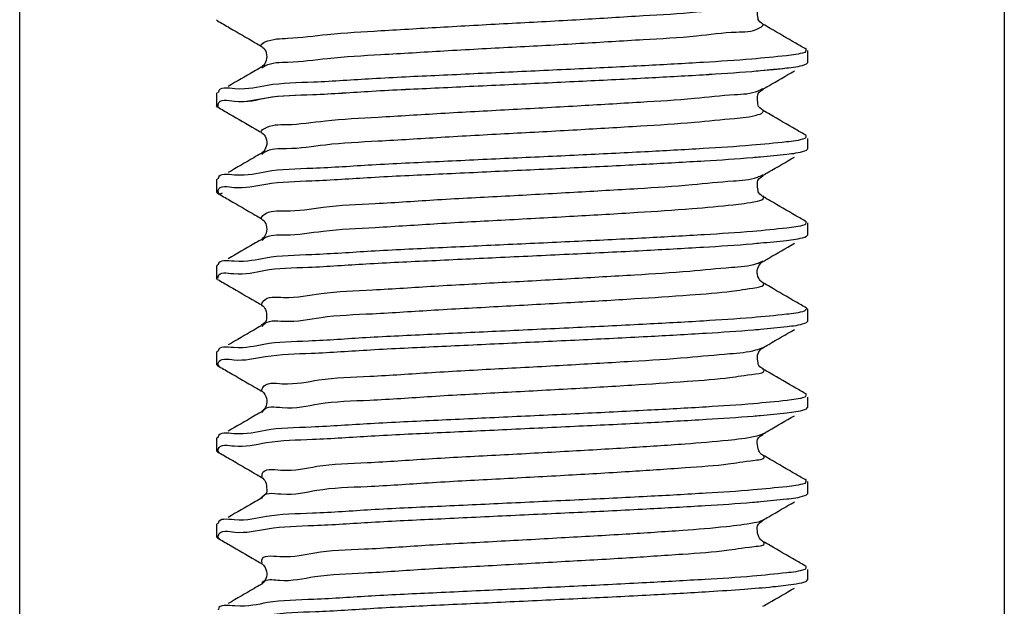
# Model space of a CAD drawing. Header units: millimetres. Extents: x 0 to 210, y 0 to 297.
# Tile 4 of 15: x 30 to 50, y 108 to 120. Entities that reach past the tile are written whole.
import ezdxf

# ---------------------------------------------------------------- set-up
doc = ezdxf.new("R2010")
doc.units = ezdxf.units.MM
doc.header["$LTSCALE"] = 19.36
doc.layers.add('SCHRAUBSTOCK_GRUND_new_vie_BL10', color=7, linetype='CONTINUOUS')
doc.layers.add('SCHRAUBSTOCK_SPINDEL_new_vi_BL1', color=7, linetype='CONTINUOUS')

# ---------------------------------------------------------------- blocks, each defined once
blk = doc.blocks.new('SCHRAUBSTOCK_SPINDEL_NEW_VI_BL1', base_point=(65.344, 187.256))
at = {"layer": 'SCHRAUBSTOCK_SPINDEL_new_vi_BL1', "color": 7}
for p, q in [((33.945, 120.024), (33.926, 120.046)), ((45.926, 119.42), (45.926, 119.172)), ((34.848, 119.093), (34.829, 119.08)), ((45.872, 119.134), (45.907, 119.149)), ((45.907, 119.149), (45.926, 119.171)), ((33.945, 118.568), (33.926, 118.545)), ((33.926, 118.545), (33.926, 118.297)), ((33.945, 118.274), (33.926, 118.297)), ((45.926, 117.633), (45.926, 117.422)), ((45.907, 117.399), (45.926, 117.421)), ((34.846, 117.341), (34.829, 117.33)), ((45.872, 117.384), (45.907, 117.399)), ((33.945, 116.818), (33.926, 116.795)), ((33.926, 116.795), (33.926, 116.547)), ((33.945, 116.524), (33.926, 116.547)), ((45.926, 115.92), (45.926, 115.672)), ((45.872, 115.634), (45.907, 115.649)), ((45.907, 115.649), (45.926, 115.671)), ((34.851, 115.596), (34.829, 115.58)), ((33.945, 115.068), (33.926, 115.045)), ((33.926, 115.045), (33.926, 114.797)), ((33.945, 114.774), (33.926, 114.797)), ((45.907, 114.193), (45.926, 114.17)), ((45.926, 114.17), (45.926, 113.922)), ((45.872, 113.884), (45.907, 113.899)), ((45.907, 113.899), (45.926, 113.921)), ((33.945, 113.318), (33.926, 113.295)), ((33.926, 113.295), (33.926, 113.047)), ((45.003, 113.373), (45.023, 113.387)), ((33.945, 113.024), (33.926, 113.047)), ((45.926, 112.383), (45.926, 112.172)), ((45.872, 112.134), (45.907, 112.149)), ((45.907, 112.149), (45.926, 112.171)), ((33.945, 111.568), (33.926, 111.545)), ((33.926, 111.545), (33.926, 111.297)), ((33.945, 111.274), (33.926, 111.296)), ((45.926, 110.67), (45.926, 110.422)), ((45.907, 110.399), (45.926, 110.422)), ((45.872, 110.384), (45.907, 110.399)), ((33.945, 109.818), (33.926, 109.795)), ((33.926, 109.795), (33.926, 109.547)), ((33.945, 109.524), (33.926, 109.546)), ((45.926, 108.883), (45.926, 108.672)), ((45.872, 108.634), (45.907, 108.649)), ((45.907, 108.649), (45.926, 108.672))]:
    blk.add_line(p, q, dxfattribs=at)
at = {"layer": 'SCHRAUBSTOCK_SPINDEL_new_vi_BL1', "color": 3}
for p, q in [((45.024, 119.955), (45.023, 119.955)), ((34.829, 119.512), (34.829, 119.512)), ((34.829, 119.08), (34.829, 119.08)), ((45.023, 118.637), (45.024, 118.637)), ((45.024, 118.205), (45.023, 118.205)), ((34.829, 117.762), (34.828, 117.763)), ((34.829, 117.33), (34.829, 117.33)), ((45.023, 116.887), (45.024, 116.887)), ((45.024, 116.455), (45.023, 116.455)), ((34.829, 116.012), (34.829, 116.012)), ((34.829, 115.58), (34.829, 115.58)), ((45.024, 115.137), (45.024, 115.138)), ((45.024, 114.705), (45.024, 114.705)), ((34.829, 114.262), (34.828, 114.263)), ((34.829, 113.83), (34.829, 113.83)), ((45.023, 113.387), (45.024, 113.387)), ((45.024, 112.955), (45.023, 112.955)), ((34.829, 112.512), (34.828, 112.513)), ((34.828, 112.08), (34.829, 112.08)), ((45.023, 111.637), (45.024, 111.637)), ((45.024, 111.204), (45.024, 111.205)), ((34.829, 110.762), (34.828, 110.763)), ((34.829, 110.33), (34.829, 110.33)), ((45.023, 109.887), (45.024, 109.887)), ((45.024, 109.455), (45.024, 109.455)), ((34.829, 109.012), (34.828, 109.013)), ((34.828, 108.58), (34.829, 108.58))]:
    blk.add_line(p, q, dxfattribs=at)
for points, start_tangent, end_tangent in [([(34.818, 119.516), (34.819, 119.519), (34.911, 119.595), (35.376, 119.671), (36.18, 119.747), (37.262, 119.824), (38.544, 119.9), (39.928, 119.976), (41.312, 120.052), (42.593, 120.129), (43.675, 120.205), (44.478, 120.281), (44.942, 120.357), (45.008, 120.404)], (1.847584, 5.6878), (7.637018, 6.865987)), ([(34.904, 119.106), (34.911, 119.11), (35.376, 119.186), (36.18, 119.262), (37.262, 119.339), (38.544, 119.415), (39.928, 119.491), (41.312, 119.567), (42.593, 119.644), (43.675, 119.72), (44.478, 119.796), (44.942, 119.872), (45.033, 119.949), (45.034, 119.951)], (10.406648, 6.180088), (1.88415, 5.696344)), ([(34.844, 119.063), (34.857, 119.075)], (0.012544, 0.011169), (0.014506, 0.011267)), ([(34.857, 119.075), (34.904, 119.106)], (0.041797, 0.032464), (0.049409, 0.029342)), ([(34.824, 117.764), (34.898, 117.841), (35.346, 117.918), (36.135, 117.994), (37.206, 118.07), (38.48, 118.146), (39.862, 118.223), (41.248, 118.299), (42.536, 118.375), (43.63, 118.451), (44.447, 118.528), (44.929, 118.604), (45.012, 118.652)], (2.311035, 6.538166), (7.897253, 6.107019)), ([(34.902, 117.359), (35.346, 117.433), (36.135, 117.509), (37.206, 117.585), (38.48, 117.661), (39.862, 117.738), (41.248, 117.814), (42.536, 117.89), (43.63, 117.966), (44.447, 118.043), (44.929, 118.119), (45.037, 118.195), (45.037, 118.212)], (9.527243, 6.642349), (-2.326955, 4.38742)), ([(34.847, 117.313), (34.857, 117.323)], (0.009496, 0.010173), (0.01069, 0.010212)), ([(34.857, 117.323), (34.902, 117.359)], (0.039932, 0.038145), (0.047174, 0.032889)), ([(34.83, 116.012), (34.886, 116.088), (35.316, 116.164), (36.09, 116.24), (37.15, 116.316), (38.416, 116.393), (39.795, 116.469), (41.184, 116.545), (42.479, 116.621), (43.583, 116.698), (44.416, 116.774), (44.914, 116.85), (45.015, 116.9)], (2.148536, 7.48759), (7.984344, 5.475289)), ([(34.879, 115.597), (34.886, 115.603), (35.316, 115.679), (36.09, 115.755), (37.15, 115.831), (38.416, 115.908), (39.795, 115.984), (41.184, 116.06), (42.479, 116.136), (43.583, 116.213), (44.416, 116.289), (44.914, 116.365), (45.041, 116.441), (45.031, 116.465)], (8.189268, 8.011549), (-5.153027, 3.814689)), ([(34.851, 115.564), (34.861, 115.577)], (0.009494, 0.012819), (0.010798, 0.012714)), ([(34.861, 115.577), (34.879, 115.597)], (0.017462, 0.02056), (0.019566, 0.019141)), ([(39.729, 114.715), (41.119, 114.792), (42.421, 114.868), (43.537, 114.944), (44.384, 115.02), (44.899, 115.097), (44.95, 115.116)], (5.221057, 0.28423), (6.11633, 2.442837)), ([(44.95, 115.116), (45.017, 115.148)], (0.077684, 0.031027), (0.051539, 0.03212)), ([(34.838, 114.261), (34.874, 114.334), (35.288, 114.41), (36.047, 114.487), (37.094, 114.563), (38.353, 114.639), (39.729, 114.715)], (0.743572, 4.134413), (4.946233, 0.269268)), ([(39.729, 114.23), (41.119, 114.307), (42.421, 114.383), (43.537, 114.459), (44.384, 114.535), (44.899, 114.612), (45.043, 114.688), (45.028, 114.712)], (5.40203, 0.294082), (-3.255976, 1.957979)), ([(34.853, 113.817), (34.874, 113.849), (35.288, 113.925), (36.047, 114.002), (37.094, 114.078), (38.353, 114.154), (39.729, 114.23)], (2.477155, 4.587036), (4.901188, 0.266816)), ([(34.845, 112.512), (34.864, 112.58), (35.26, 112.657), (36.004, 112.733), (37.039, 112.809), (38.29, 112.885), (39.662, 112.962), (41.055, 113.038), (42.363, 113.114), (43.489, 113.19), (44.351, 113.267), (44.882, 113.343)], (0.366381, 9.452816), (12.576328, 3.725366)), ([(44.882, 113.343), (45.019, 113.394)], (0.151685, 0.044932), (0.094255, 0.054071)), ([(34.87, 112.107), (35.26, 112.172), (36.004, 112.248), (37.039, 112.324), (38.29, 112.4), (39.662, 112.477), (41.055, 112.553), (42.363, 112.629), (43.489, 112.705), (44.351, 112.782), (44.882, 112.858), (45.045, 112.934), (45.026, 112.959)], (5.323842, 8.505599), (-6.881205, 3.77749)), ([(34.854, 112.071), (34.864, 112.095), (34.87, 112.107)], (0.012983, 0.038043), (0.019783, 0.031605)), ([(34.851, 110.766), (34.854, 110.827), (35.233, 110.903), (35.961, 110.979), (36.985, 111.056), (38.227, 111.132), (39.596, 111.208), (40.99, 111.284), (42.304, 111.361), (43.441, 111.437), (44.317, 111.513), (44.865, 111.589), (45.021, 111.641)], (-1.331083, 10.217559), (7.67813, 4.201474)), ([(34.851, 110.326), (34.854, 110.342), (35.233, 110.418), (35.961, 110.494), (36.985, 110.571), (38.227, 110.647), (39.596, 110.723), (40.99, 110.799), (42.304, 110.876), (43.441, 110.952), (44.317, 111.028), (44.865, 111.104), (45.046, 111.181), (45.024, 111.205)], (1.574853, 10.316664), (-7.26871, 3.958034)), ([(34.854, 109.021), (34.846, 109.073), (35.207, 109.149), (35.92, 109.226), (36.931, 109.302), (38.165, 109.378), (39.53, 109.454), (40.925, 109.531), (42.245, 109.607), (43.393, 109.683), (44.282, 109.759), (44.847, 109.836), (45.023, 109.888)], (-3.262202, 10.239193), (7.369931, 3.946524)), ([(34.898, 108.656), (35.207, 108.665), (35.92, 108.741), (36.931, 108.817), (38.165, 108.893), (39.53, 108.969), (40.925, 109.046), (42.245, 109.122), (43.393, 109.198), (44.282, 109.274), (44.847, 109.351), (45.046, 109.427), (45.022, 109.451)], (8.340972, 3.40553), (-7.53802, 4.151605)), ([(34.846, 108.58), (34.846, 108.588), (34.898, 108.656)], (-0.002222, 0.114946), (0.099824, 0.040757))]:
    blk.add_spline(points, degree=3, dxfattribs=dict(at, start_tangent=start_tangent, end_tangent=end_tangent))
at = {"layer": 'SCHRAUBSTOCK_SPINDEL_new_vi_BL1', "color": 7}
for points, start_tangent, end_tangent in [([(45.023, 119.954), (45.031, 119.951), (44.992, 119.978), (44.923, 120.079), (44.911, 120.221), (44.972, 120.343), (45.025, 120.388), (45.023, 120.388)], (0.565593, -0.194795), (-0.303462, -0.03044)), ([(33.945, 120.024), (34.19, 119.882)], (0.244826, -0.141807), (0.244809, -0.141836)), ([(34.19, 119.882), (34.711, 119.58), (34.829, 119.512)], (0.638528, -0.369947), (0.638381, -0.370201)), ([(45.691, 119.568), (45.17, 119.87), (45.024, 119.955)], (-0.667874, 0.386935), (-0.667714, 0.387212)), ([(34.828, 119.511), (34.868, 119.482), (34.934, 119.374), (34.933, 119.216), (34.857, 119.1), (34.847, 119.094)], (0.287797, -0.229284), (-0.646808, -0.409357)), ([(45.907, 119.443), (45.691, 119.568)], (-0.215484, 0.124811), (-0.215471, 0.124834)), ([(45.894, 119.422), (45.872, 119.383)], (-0.005242, -0.052929), (-0.043375, -0.014991)), ([(45.895, 119.423), (45.894, 119.422)], (-0.00013, -0.001559), (-0.000154, -0.001551)), ([(45.895, 119.442), (45.895, 119.427)], (0.001115, -0.014602), (-0.000671, -0.014844)), ([(45.895, 119.427), (45.895, 119.423)], (-0.00018, -0.003992), (-0.000329, -0.003956)), ([(45.872, 119.383), (45.504, 119.315), (44.797, 119.247), (43.814, 119.179), (42.632, 119.113), (41.292, 119.047), (39.86, 118.98), (38.445, 118.914), (37.087, 118.846), (35.896, 118.778), (34.962, 118.712), (34.298, 118.644), (33.961, 118.576), (33.96, 118.566)], (-11.29767, -3.904694), (-1.458525, -14.057502)), ([(33.98, 118.259), (33.96, 118.326), (34.292, 118.394), (34.942, 118.461), (35.879, 118.528), (37.08, 118.596), (38.445, 118.665), (39.861, 118.731), (41.278, 118.797), (42.622, 118.864), (43.81, 118.93), (44.795, 118.998), (45.503, 119.066), (45.872, 119.134)], (-11.357103, 3.925235), (11.357103, 3.925235)), ([(34.829, 119.08), (34.682, 118.995)], (-0.146642, -0.085039), (-0.146651, -0.085023)), ([(44.795, 118.998), (44.976, 119.014)], (0.180504, 0.01523), (0.180328, 0.016569)), ([(44.976, 119.014), (45.503, 119.066), (45.872, 119.134)], (0.898728, 0.082576), (0.854865, 0.295458)), ([(45.024, 118.637), (45.141, 118.705), (45.662, 119.007)], (0.638381, 0.370201), (0.638528, 0.369947)), ([(34.682, 118.995), (34.161, 118.693)], (-0.521103, -0.302119), (-0.521197, -0.301958)), ([(34.292, 118.394), (34.942, 118.461), (35.879, 118.528), (37.08, 118.596), (38.445, 118.665), (39.861, 118.731), (41.278, 118.797), (42.622, 118.864), (43.81, 118.93), (44.795, 118.998)], (13.278859, -1.548523), (10.465298, 0.882997)), ([(45.023, 118.204), (45.031, 118.201), (44.993, 118.227), (44.921, 118.336), (44.915, 118.487), (44.981, 118.603), (45.026, 118.639), (45.023, 118.639)], (0.573352, -0.199361), (-0.391413, -0.081567)), ([(33.945, 118.274), (34.19, 118.132)], (0.244826, -0.141807), (0.244809, -0.141836)), ([(33.959, 118.299), (33.959, 118.316)], (-0.001021, 0.016846), (0.001413, 0.016991)), ([(45.691, 117.818), (45.17, 118.12), (45.024, 118.205)], (-0.667874, 0.386935), (-0.667714, 0.387212)), ([(34.19, 118.132), (34.711, 117.83), (34.829, 117.762)], (0.638528, -0.369947), (0.638381, -0.370201)), ([(45.907, 117.693), (45.691, 117.818)], (-0.215484, 0.124811), (-0.215471, 0.124834)), ([(45.872, 117.633), (45.503, 117.565), (44.795, 117.497), (43.81, 117.429), (42.622, 117.363), (41.278, 117.296), (39.861, 117.23), (38.445, 117.164), (37.08, 117.095), (35.879, 117.027), (34.942, 116.96), (34.292, 116.893), (33.96, 116.825), (33.959, 116.816)], (-11.297975, -3.9048), (-1.370786, -13.991539)), ([(34.828, 117.762), (34.845, 117.752), (34.924, 117.65), (34.935, 117.471), (34.855, 117.349), (34.845, 117.342)], (0.494356, -0.287392), (-0.657053, -0.408834)), ([(45.894, 117.671), (45.872, 117.633)], (-0.004881, -0.052718), (-0.043126, -0.014905)), ([(45.894, 117.692), (45.894, 117.677)], (0.001209, -0.014819), (-0.000592, -0.015013)), ([(45.894, 117.677), (45.894, 117.673)], (-0.000157, -0.003973), (-0.000303, -0.003934)), ([(45.894, 117.673), (45.894, 117.671)], (-0.000118, -0.00153), (-0.000141, -0.001522)), ([(34.682, 117.245), (34.161, 116.943)], (-0.521103, -0.302119), (-0.521197, -0.301958)), ([(34.283, 116.643), (34.925, 116.71), (35.86, 116.777), (37.063, 116.846), (38.432, 116.914), (39.851, 116.981), (41.276, 117.047), (42.642, 117.115), (43.836, 117.182), (44.815, 117.249)], (13.354326, -1.510976), (10.492499, 0.890881)), ([(34.829, 117.33), (34.682, 117.245)], (-0.146642, -0.085039), (-0.146651, -0.085023)), ([(44.815, 117.249), (44.975, 117.264)], (0.160918, 0.013663), (0.160766, 0.014756)), ([(44.975, 117.264), (45.51, 117.317), (45.872, 117.384)], (0.899082, 0.082521), (0.855201, 0.295574)), ([(45.024, 116.887), (45.141, 116.955), (45.662, 117.257)], (0.638381, 0.370201), (0.638528, 0.369947)), ([(45.023, 116.454), (45.031, 116.451), (44.992, 116.478), (44.923, 116.579), (44.911, 116.721), (44.972, 116.843), (45.025, 116.888), (45.023, 116.888)], (0.565593, -0.194795), (-0.303462, -0.03044)), ([(34.041, 116.528), (33.98, 116.509), (33.96, 116.576), (34.283, 116.643)], (-0.92359, -0.624792), (0.558476, -0.063189)), ([(33.945, 116.524), (34.19, 116.382)], (0.244826, -0.141807), (0.244809, -0.141836)), ([(33.958, 116.549), (33.959, 116.566)], (-0.001148, 0.016904), (0.001311, 0.016982)), ([(45.691, 116.068), (45.17, 116.37), (45.024, 116.455)], (-0.667874, 0.386935), (-0.667714, 0.387212)), ([(34.19, 116.382), (34.711, 116.08), (34.829, 116.012)], (0.638528, -0.369947), (0.638381, -0.370201)), ([(34.828, 116.011), (34.867, 115.983), (34.934, 115.872), (34.933, 115.716), (34.86, 115.603), (34.851, 115.597)], (0.291939, -0.229504), (-0.639309, -0.415215)), ([(45.907, 115.943), (45.691, 116.068)], (-0.215484, 0.124811), (-0.215471, 0.124834)), ([(45.872, 115.883), (45.51, 115.816), (44.815, 115.748), (43.836, 115.681), (42.642, 115.614), (41.276, 115.546), (39.851, 115.48), (38.432, 115.413), (37.063, 115.344), (35.86, 115.276), (34.925, 115.208), (34.283, 115.142), (33.96, 115.075), (33.959, 115.067)], (-11.298356, -3.904931), (-1.26701, -13.908424)), ([(45.893, 115.921), (45.872, 115.883)], (-0.003497, -0.052118), (-0.042369, -0.014644)), ([(45.892, 115.941), (45.893, 115.926)], (0.001599, -0.015046), (-0.000208, -0.01512)), ([(45.893, 115.926), (45.893, 115.922)], (-0.000056, -0.004037), (-0.000208, -0.003988)), ([(45.893, 115.922), (45.893, 115.921)], (-0.000076, -0.001468), (-0.000098, -0.00146)), ([(44.975, 115.514), (45.504, 115.566), (45.872, 115.634)], (0.89889, 0.082622), (0.855033, 0.295516)), ([(34.682, 115.495), (34.161, 115.193)], (-0.521103, -0.302119), (-0.521197, -0.301958)), ([(34.829, 115.58), (34.682, 115.495)], (-0.146642, -0.085039), (-0.146651, -0.085023)), ([(39.695, 115.223), (41.17, 115.292), (42.587, 115.362), (43.815, 115.43), (44.805, 115.499)], (5.112463, 0.237498), (5.090182, 0.431383)), ([(44.805, 115.499), (44.975, 115.514)], (0.170307, 0.014433), (0.170145, 0.015639)), ([(45.024, 115.137), (45.141, 115.205), (45.662, 115.507)], (0.638381, 0.370201), (0.638528, 0.369947)), ([(33.958, 114.832), (34.267, 114.891), (34.886, 114.956), (35.792, 115.022), (36.959, 115.09), (38.295, 115.157), (39.695, 115.223)], (1.065682, 5.958591), (5.742939, 0.266786)), ([(45.024, 114.706), (45.006, 114.716), (44.938, 114.798), (44.907, 114.945), (44.96, 115.078), (45.02, 115.135), (45.024, 115.137)], (-0.553991, 0.322755), (0.519092, 0.290426)), ([(33.957, 114.8), (33.957, 114.825)], (-0.002483, 0.025568), (0.002866, 0.024247)), ([(33.957, 114.825), (33.958, 114.832)], (0.000833, 0.007048), (0.001194, 0.006678)), ([(33.945, 114.774), (34.19, 114.632)], (0.244826, -0.141807), (0.244809, -0.141836)), ([(34.19, 114.632), (34.711, 114.33), (34.829, 114.262)], (0.638528, -0.369947), (0.638381, -0.370201)), ([(45.691, 114.318), (45.17, 114.62), (45.024, 114.705)], (-0.667874, 0.386935), (-0.667714, 0.387212)), ([(34.828, 114.261), (34.846, 114.25), (34.919, 114.16), (34.942, 114.003), (34.88, 113.873), (34.827, 113.829), (34.829, 113.829)], (0.535439, -0.314017), (0.314874, 0.044272)), ([(45.907, 114.193), (45.691, 114.318)], (-0.215484, 0.124811), (-0.215471, 0.124834)), ([(45.872, 114.133), (45.504, 114.065), (44.805, 113.997), (43.815, 113.929), (42.587, 113.861), (41.17, 113.791), (39.695, 113.722)], (-5.854091, -2.023288), (-6.187202, -0.287425)), ([(45.893, 114.171), (45.872, 114.133)], (-0.003664, -0.052197), (-0.042461, -0.014675)), ([(45.893, 114.172), (45.893, 114.171)], (-0.000081, -0.001476), (-0.000103, -0.001467)), ([(34.829, 113.83), (34.682, 113.745), (34.161, 113.443)], (-0.667714, -0.387212), (-0.667874, -0.386935)), ([(44.975, 113.763), (45.513, 113.818), (45.872, 113.884)], (0.899445, 0.082529), (0.855547, 0.295694)), ([(39.695, 113.722), (38.295, 113.656), (36.959, 113.589), (35.792, 113.521), (34.886, 113.455), (34.267, 113.39), (33.957, 113.324)], (-5.749374, -0.267085), (-0.744256, -6.296523)), ([(34.276, 113.142), (34.918, 113.209), (35.85, 113.276), (37.05, 113.345), (38.417, 113.413), (39.839, 113.48), (41.295, 113.548), (42.678, 113.617), (43.87, 113.684), (44.834, 113.751)], (13.475167, -1.470311), (10.519711, 0.90004)), ([(44.834, 113.751), (44.975, 113.763)], (0.140695, 0.012038), (0.140568, 0.012898)), ([(45.141, 113.455), (45.662, 113.757)], (0.521123, 0.302145), (0.521218, 0.301981)), ([(45.024, 113.387), (45.141, 113.455)], (0.117283, 0.068013), (0.117288, 0.068003)), ([(33.957, 113.324), (33.957, 113.317)], (-0.000785, -0.006644), (-0.000439, -0.006913)), ([(45.023, 112.953), (45.032, 112.95), (44.999, 112.972), (44.923, 113.082), (44.915, 113.239), (44.983, 113.355), (45.005, 113.371)], (0.553956, -0.197141), (0.553772, 0.383067)), ([(33.945, 113.024), (34.19, 112.882)], (0.244826, -0.141807), (0.244809, -0.141836)), ([(33.975, 113.012), (33.959, 113.076), (34.276, 113.142)], (-0.308081, 0.202643), (0.493241, -0.053819)), ([(33.975, 113.012), (33.958, 113.066)], (-0.043554, 0.028648), (0.003941, 0.06352)), ([(33.958, 113.049), (33.958, 113.066)], (-0.001346, 0.016556), (0.001028, 0.016563)), ([(34.19, 112.882), (34.711, 112.58), (34.829, 112.512)], (0.638528, -0.369947), (0.638381, -0.370201)), ([(45.691, 112.568), (45.17, 112.87), (45.024, 112.955)], (-0.667874, 0.386935), (-0.667714, 0.387212)), ([(34.828, 112.512), (34.835, 112.509), (34.905, 112.435), (34.946, 112.282), (34.896, 112.143), (34.835, 112.084), (34.828, 112.08)], (0.530824, -0.293524), (-0.562954, -0.305436)), ([(45.907, 112.443), (45.691, 112.568)], (-0.215484, 0.124811), (-0.215471, 0.124834)), ([(45.893, 112.421), (45.872, 112.383)], (-0.003655, -0.052193), (-0.042456, -0.014674)), ([(45.892, 112.441), (45.893, 112.426)], (0.001553, -0.01502), (-0.000252, -0.015108)), ([(45.893, 112.426), (45.893, 112.422)], (-0.000067, -0.00403), (-0.000219, -0.003983)), ([(45.893, 112.422), (45.893, 112.421)], (-0.000081, -0.001476), (-0.000103, -0.001467)), ([(45.872, 112.383), (45.513, 112.316), (44.834, 112.25), (43.87, 112.183), (42.678, 112.116), (41.295, 112.047), (39.839, 111.979), (38.417, 111.912), (37.05, 111.844), (35.85, 111.775), (34.918, 111.708), (34.276, 111.641), (33.959, 111.575), (33.958, 111.567)], (-11.298972, -3.905144), (-1.077538, -13.773922)), ([(34.829, 112.08), (34.682, 111.995), (34.161, 111.693)], (-0.667714, -0.387212), (-0.667874, -0.386935)), ([(34.283, 111.393), (34.937, 111.461), (35.874, 111.528), (37.064, 111.596), (38.405, 111.663), (39.823, 111.729), (41.286, 111.798), (42.675, 111.867), (43.87, 111.934), (44.828, 112)], (13.452976, -1.499961), (10.505633, 0.896934)), ([(44.828, 112), (44.975, 112.013)], (0.147208, 0.012568), (0.147072, 0.013504)), ([(44.975, 112.013), (45.51, 112.067), (45.872, 112.134)], (0.899316, 0.082573), (0.855432, 0.295654)), ([(45.024, 111.637), (45.141, 111.705), (45.662, 112.007)], (0.638381, 0.370201), (0.638528, 0.369947)), ([(45.024, 111.205), (45.014, 111.21), (44.939, 111.297), (44.909, 111.458), (44.969, 111.591), (45.026, 111.639), (45.023, 111.639)], (-0.522831, 0.294122), (-0.326071, -0.050045)), ([(33.975, 111.262), (33.959, 111.326), (34.283, 111.393)], (-0.314944, 0.205183), (0.503018, -0.056085)), ([(33.945, 111.274), (34.19, 111.132)], (0.244826, -0.141807), (0.244809, -0.141836)), ([(33.958, 111.299), (33.958, 111.315)], (-0.001289, 0.016144), (0.000959, 0.016206)), ([(45.691, 110.818), (45.17, 111.12), (45.024, 111.205)], (-0.667874, 0.386935), (-0.667714, 0.387212)), ([(34.19, 111.132), (34.711, 110.83), (34.829, 110.762)], (0.638528, -0.369947), (0.638381, -0.370201)), ([(45.907, 110.693), (45.691, 110.818)], (-0.215484, 0.124811), (-0.215471, 0.124834)), ([(45.872, 110.633), (45.51, 110.566), (44.828, 110.499), (43.87, 110.433), (42.675, 110.366), (41.286, 110.297), (39.823, 110.228), (38.405, 110.162), (37.064, 110.095), (35.874, 110.026), (34.937, 109.96), (34.283, 109.892), (33.959, 109.825), (33.958, 109.817)], (-11.298835, -3.905097), (-1.091472, -13.81263)), ([(34.828, 110.762), (34.843, 110.753), (34.916, 110.666), (34.943, 110.509), (34.884, 110.378), (34.827, 110.329), (34.829, 110.329)], (0.540925, -0.309589), (0.294868, 0.030302)), ([(45.893, 110.671), (45.872, 110.633)], (-0.003596, -0.052165), (-0.042424, -0.014662)), ([(45.892, 110.691), (45.893, 110.676)], (0.00157, -0.01503), (-0.000236, -0.015113)), ([(45.893, 110.676), (45.893, 110.672)], (-0.000063, -0.004033), (-0.000215, -0.003985)), ([(45.893, 110.672), (45.893, 110.671)], (-0.000079, -0.001473), (-0.000101, -0.001464)), ([(34.829, 110.33), (34.682, 110.245), (34.161, 109.943)], (-0.667714, -0.387212), (-0.667874, -0.386935)), ([(34.297, 109.645), (34.962, 109.713), (35.9, 109.779), (37.074, 109.846), (38.398, 109.912), (39.814, 109.979), (41.273, 110.047), (42.659, 110.116), (43.852, 110.183), (44.813, 110.249)], (13.288479, -1.583484), (10.477598, 0.88962)), ([(44.813, 110.249), (44.975, 110.264)], (0.162029, 0.013757), (0.161874, 0.014869)), ([(44.975, 110.264), (45.506, 110.317), (45.872, 110.384)], (0.89905, 0.082581), (0.855178, 0.295566)), ([(45.024, 109.887), (45.141, 109.955), (45.662, 110.257)], (0.638381, 0.370201), (0.638528, 0.369947)), ([(45.024, 109.456), (45.007, 109.465), (44.938, 109.548), (44.908, 109.702), (44.967, 109.838), (45.025, 109.888), (45.023, 109.888)], (-0.561588, 0.324384), (-0.301281, -0.035531)), ([(33.975, 109.512), (33.961, 109.577), (34.297, 109.645)], (-0.326822, 0.205921), (0.514158, -0.061268)), ([(33.945, 109.524), (34.19, 109.382)], (0.244826, -0.141807), (0.244809, -0.141836)), ([(33.975, 109.512), (33.959, 109.565)], (-0.043737, 0.027557), (0.005435, 0.064412)), ([(33.959, 109.548), (33.959, 109.565)], (-0.000963, 0.016696), (0.001424, 0.016881)), ([(45.691, 109.068), (45.17, 109.37), (45.024, 109.455)], (-0.667874, 0.386935), (-0.667714, 0.387212)), ([(34.19, 109.382), (34.711, 109.08), (34.829, 109.012)], (0.638528, -0.369947), (0.638381, -0.370201)), ([(34.828, 109.012), (34.832, 109.01), (34.892, 108.955), (34.945, 108.813), (34.912, 108.668), (34.843, 108.589), (34.828, 108.58)], (0.555889, -0.300345), (-0.537643, -0.307033)), ([(45.907, 108.943), (45.691, 109.068)], (-0.215484, 0.124811), (-0.215471, 0.124834)), ([(45.872, 108.883), (45.506, 108.816), (44.813, 108.748), (43.852, 108.682), (42.659, 108.615), (41.273, 108.546), (39.814, 108.478), (38.398, 108.411), (37.074, 108.345), (35.9, 108.278), (34.962, 108.212), (34.297, 108.144), (33.961, 108.075), (33.96, 108.066)], (-11.297811, -3.904743), (-1.411378, -14.031137)), ([(45.893, 108.921), (45.872, 108.883)], (-0.003878, -0.052318), (-0.042595, -0.014722)), ([(45.893, 108.941), (45.893, 108.926)], (0.001487, -0.01494), (-0.000311, -0.015053)), ([(45.893, 108.926), (45.893, 108.922)], (-0.000083, -0.004031), (-0.000235, -0.003985)), ([(45.893, 108.922), (45.893, 108.921)], (-0.000088, -0.001489), (-0.00011, -0.001481)), ([(43.931, 108.438), (44.646, 108.486), (45.227, 108.536), (45.641, 108.585), (45.872, 108.634)], (1.948752, 0.121486), (1.845423, 0.637814)), ([(34.829, 108.58), (34.682, 108.495), (34.161, 108.193)], (-0.667714, -0.387212), (-0.667874, -0.386935)), ([(34.305, 107.896), (34.979, 107.964), (35.932, 108.031), (37.117, 108.098), (38.457, 108.165), (39.887, 108.232), (41.354, 108.301), (42.74, 108.37), (43.931, 108.438)], (12.092952, -1.499185), (9.623495, 0.599932)), ([(45.141, 108.205), (45.662, 108.507)], (0.521123, 0.302145), (0.521218, 0.301981)), ([(45.024, 108.137), (45.141, 108.205)], (0.117283, 0.068013), (0.117288, 0.068003))]:
    blk.add_spline(points, degree=3, dxfattribs=dict(at, start_tangent=start_tangent, end_tangent=end_tangent))
blk = doc.blocks.new('SCHRAUBSTOCK_GRUND_NEW_VIE_BL10', base_point=(39.926, 82.618))
at = {"layer": 'SCHRAUBSTOCK_GRUND_new_vie_BL10', "color": 7}
for p, q in [((29.926, 82.508), (29.926, 130.618)), ((49.926, 130.618), (49.926, 82.508))]:
    blk.add_line(p, q, dxfattribs=at)

msp = doc.modelspace()

# ---------------------------------------------------------------- block references
at = {"layer": 'SCHRAUBSTOCK_GRUND_new_vie_BL10'}
msp.add_blockref('SCHRAUBSTOCK_GRUND_NEW_VIE_BL10', (39.926, 82.618), dxfattribs=at)
at = {"layer": 'SCHRAUBSTOCK_SPINDEL_new_vi_BL1'}
msp.add_blockref('SCHRAUBSTOCK_SPINDEL_NEW_VI_BL1', (65.344, 187.256), dxfattribs=at)

doc.saveas('drawing.dxf')
